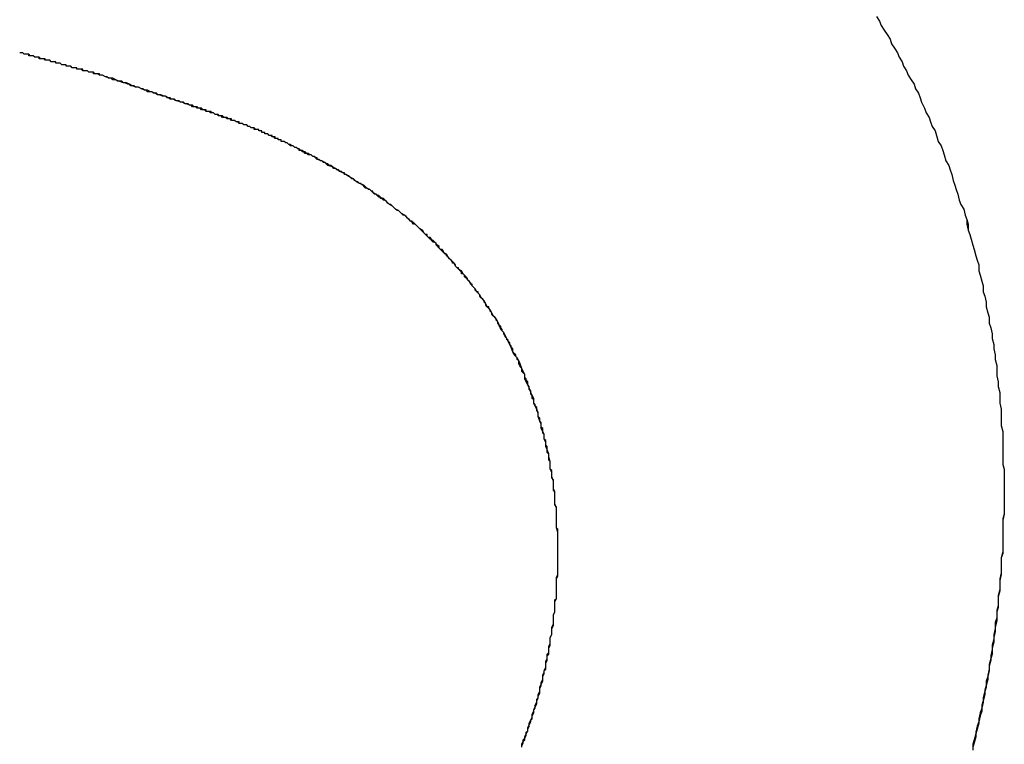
# Model space of a CAD drawing. Extents: x 1917 to 3682, y 1570 to 2675.
# Tile 80 of 166: x 1992.081 to 1992.736, y 2387.132 to 2387.614. Entities that reach past the tile are written whole.
import ezdxf

# ---------------------------------------------------------------- set-up
doc = ezdxf.new("R2010")
doc.units = 0
doc.header["$MEASUREMENT"] = 0
doc.layers.add('KF_SEQUENZA_10_NW_FRONT', color=7, linetype='CONTINUOUS')
doc.layers.add('KF_SEQUENZA_5_NW_REAR', color=7, linetype='CONTINUOUS')

# ---------------------------------------------------------------- blocks, each defined once
blk = doc.blocks.new('KF_SEQUENZA_5_NW_FRONT')
at = {"layer": 'KF_SEQUENZA_10_NW_FRONT'}
for points in [[(-110.624, -264.82, 0), (-110.622, -264.823, 0), (-110.621, -264.826, 0), (-110.619, -264.829, 0), (-110.617, -264.832, 0), (-110.615, -264.835, 0), (-110.614, -264.838, 0), (-110.612, -264.841, 0), (-110.61, -264.844, 0), (-110.609, -264.847, 0), (-110.607, -264.85, 0), (-110.606, -264.853, 0), (-110.604, -264.856, 0), (-110.603, -264.859, 0), (-110.601, -264.862, 0), (-110.599, -264.865, 0), (-110.598, -264.868, 0), (-110.596, -264.871, 0), (-110.595, -264.874, 0), (-110.594, -264.877, 0), (-110.592, -264.881, 0), (-110.591, -264.884, 0), (-110.589, -264.887, 0), (-110.588, -264.89, 0), (-110.587, -264.893, 0), (-110.585, -264.896, 0), (-110.584, -264.899, 0), (-110.583, -264.903, 0), (-110.581, -264.906, 0), (-110.58, -264.909, 0), (-110.579, -264.912, 0), (-110.578, -264.916, 0), (-110.576, -264.919, 0), (-110.575, -264.922, 0), (-110.574, -264.925, 0), (-110.573, -264.929, 0), (-110.572, -264.932, 0), (-110.571, -264.935, 0), (-110.57, -264.938, 0), (-110.569, -264.942, 0), (-110.568, -264.945, 0), (-110.566, -264.948, 0), (-110.565, -264.952, 0), (-110.564, -264.955, 0), (-110.564, -264.958, 0), (-110.563, -264.962, 0), (-110.562, -264.965, 0), (-110.561, -264.968, 0), (-110.56, -264.972, 0), (-110.559, -264.975, 0), (-110.558, -264.979, 0), (-110.557, -264.982, 0), (-110.556, -264.985, 0), (-110.556, -264.989, 0), (-110.555, -264.992, 0), (-110.554, -264.996, 0), (-110.553, -264.999, 0), (-110.553, -265.003, 0), (-110.552, -265.006, 0), (-110.551, -265.01, 0), (-110.551, -265.013, 0), (-110.55, -265.017, 0), (-110.549, -265.02, 0), (-110.549, -265.024, 0), (-110.548, -265.027, 0), (-110.547, -265.031, 0), (-110.547, -265.034, 0), (-110.546, -265.038, 0), (-110.546, -265.041, 0), (-110.545, -265.045, 0), (-110.545, -265.048, 0), (-110.544, -265.052, 0), (-110.544, -265.056, 0), (-110.544, -265.059, 0), (-110.543, -265.063, 0), (-110.543, -265.066, 0), (-110.542, -265.07, 0), (-110.542, -265.074, 0), (-110.542, -265.077, 0), (-110.541, -265.081, 0), (-110.541, -265.085, 0), (-110.541, -265.088, 0), (-110.541, -265.092, 0), (-110.54, -265.096, 0), (-110.54, -265.099, 0), (-110.54, -265.103, 0), (-110.54, -265.107, 0), (-110.54, -265.11, 0), (-110.54, -265.114, 0), (-110.54, -265.118, 0), (-110.539, -265.121, 0), (-110.539, -265.125, 0), (-110.539, -265.129, 0), (-110.539, -265.133, 0), (-110.539, -265.136, 0)], [(-110.624, -264.82, 0), (-110.622, -264.823, 0), (-110.621, -264.826, 0), (-110.619, -264.829, 0), (-110.617, -264.832, 0), (-110.615, -264.835, 0), (-110.614, -264.838, 0), (-110.612, -264.841, 0), (-110.61, -264.844, 0), (-110.609, -264.847, 0), (-110.607, -264.85, 0), (-110.606, -264.853, 0), (-110.604, -264.856, 0), (-110.603, -264.859, 0), (-110.601, -264.862, 0), (-110.599, -264.865, 0), (-110.598, -264.868, 0), (-110.596, -264.871, 0), (-110.595, -264.874, 0), (-110.594, -264.877, 0), (-110.592, -264.881, 0), (-110.591, -264.884, 0), (-110.589, -264.887, 0), (-110.588, -264.89, 0), (-110.587, -264.893, 0), (-110.585, -264.896, 0), (-110.584, -264.899, 0), (-110.583, -264.903, 0), (-110.581, -264.906, 0), (-110.58, -264.909, 0), (-110.579, -264.912, 0), (-110.578, -264.916, 0), (-110.576, -264.919, 0), (-110.575, -264.922, 0), (-110.574, -264.925, 0), (-110.573, -264.929, 0), (-110.572, -264.932, 0), (-110.571, -264.935, 0), (-110.57, -264.938, 0), (-110.569, -264.942, 0), (-110.568, -264.945, 0), (-110.566, -264.948, 0), (-110.565, -264.952, 0), (-110.564, -264.955, 0), (-110.563, -264.958, 0), (-110.563, -264.962, 0), (-110.562, -264.965, 0), (-110.561, -264.968, 0), (-110.56, -264.972, 0), (-110.559, -264.975, 0), (-110.558, -264.979, 0), (-110.557, -264.982, 0), (-110.556, -264.985, 0), (-110.556, -264.989, 0), (-110.555, -264.992, 0), (-110.554, -264.996, 0), (-110.553, -264.999, 0), (-110.553, -265.003, 0), (-110.552, -265.006, 0), (-110.551, -265.01, 0), (-110.551, -265.013, 0), (-110.55, -265.017, 0), (-110.549, -265.02, 0), (-110.549, -265.024, 0), (-110.548, -265.027, 0), (-110.547, -265.031, 0), (-110.547, -265.034, 0), (-110.546, -265.038, 0), (-110.546, -265.041, 0), (-110.545, -265.045, 0), (-110.545, -265.048, 0), (-110.544, -265.052, 0), (-110.544, -265.056, 0), (-110.544, -265.059, 0), (-110.543, -265.063, 0), (-110.543, -265.066, 0), (-110.542, -265.07, 0), (-110.542, -265.074, 0), (-110.542, -265.077, 0), (-110.541, -265.081, 0), (-110.541, -265.085, 0), (-110.541, -265.088, 0), (-110.541, -265.092, 0), (-110.54, -265.096, 0), (-110.54, -265.099, 0), (-110.54, -265.103, 0), (-110.54, -265.107, 0), (-110.54, -265.11, 0), (-110.54, -265.114, 0), (-110.54, -265.118, 0), (-110.539, -265.121, 0), (-110.539, -265.125, 0), (-110.539, -265.129, 0), (-110.539, -265.133, 0), (-110.539, -265.136, 0)], [(-111.139, -264.859, 0), (-111.139, -264.859, 0), (-111.14, -264.859, 0), (-111.141, -264.859, 0), (-111.141, -264.859, 0), (-111.142, -264.858, 0), (-111.142, -264.858, 0), (-111.143, -264.858, 0), (-111.143, -264.858, 0), (-111.144, -264.858, 0), (-111.144, -264.858, 0), (-111.145, -264.857, 0), (-111.145, -264.857, 0), (-111.146, -264.857, 0), (-111.146, -264.857, 0), (-111.147, -264.857, 0), (-111.148, -264.857, 0), (-111.148, -264.857, 0), (-111.149, -264.856, 0), (-111.149, -264.856, 0), (-111.15, -264.856, 0), (-111.15, -264.856, 0), (-111.151, -264.856, 0), (-111.151, -264.856, 0), (-111.152, -264.856, 0), (-111.153, -264.855, 0), (-111.153, -264.855, 0), (-111.154, -264.855, 0), (-111.154, -264.855, 0), (-111.155, -264.855, 0), (-111.155, -264.855, 0), (-111.156, -264.855, 0), (-111.156, -264.854, 0), (-111.157, -264.854, 0), (-111.158, -264.854, 0), (-111.158, -264.854, 0), (-111.159, -264.854, 0), (-111.159, -264.854, 0), (-111.16, -264.853, 0), (-111.16, -264.853, 0), (-111.161, -264.853, 0), (-111.162, -264.853, 0), (-111.162, -264.853, 0), (-111.163, -264.853, 0), (-111.163, -264.852, 0), (-111.164, -264.852, 0), (-111.164, -264.852, 0), (-111.165, -264.852, 0), (-111.166, -264.852, 0), (-111.166, -264.852, 0), (-111.167, -264.851, 0), (-111.167, -264.851, 0), (-111.168, -264.851, 0), (-111.169, -264.851, 0), (-111.169, -264.851, 0), (-111.17, -264.851, 0), (-111.17, -264.85, 0), (-111.171, -264.85, 0), (-111.172, -264.85, 0), (-111.172, -264.85, 0), (-111.173, -264.85, 0), (-111.173, -264.85, 0), (-111.174, -264.849, 0), (-111.175, -264.849, 0), (-111.175, -264.849, 0), (-111.176, -264.849, 0), (-111.176, -264.849, 0), (-111.177, -264.849, 0), (-111.178, -264.848, 0), (-111.178, -264.848, 0), (-111.179, -264.848, 0), (-111.179, -264.848, 0), (-111.18, -264.848, 0), (-111.181, -264.848, 0), (-111.181, -264.847, 0), (-111.182, -264.847, 0), (-111.182, -264.847, 0), (-111.183, -264.847, 0), (-111.184, -264.847, 0), (-111.184, -264.847, 0), (-111.185, -264.846, 0), (-111.185, -264.846, 0), (-111.186, -264.846, 0), (-111.187, -264.846, 0), (-111.187, -264.846, 0), (-111.188, -264.845, 0), (-111.189, -264.845, 0), (-111.189, -264.845, 0), (-111.19, -264.845, 0), (-111.19, -264.845, 0), (-111.191, -264.845, 0), (-111.192, -264.844, 0), (-111.192, -264.844, 0), (-111.193, -264.844, 0), (-111.194, -264.844, 0), (-111.194, -264.844, 0)], [(-111.139, -264.859, 0), (-111.139, -264.859, 0), (-111.14, -264.859, 0), (-111.141, -264.859, 0), (-111.141, -264.858, 0), (-111.142, -264.858, 0), (-111.142, -264.858, 0), (-111.143, -264.858, 0), (-111.143, -264.858, 0), (-111.144, -264.858, 0), (-111.145, -264.858, 0), (-111.145, -264.857, 0), (-111.146, -264.857, 0), (-111.146, -264.857, 0), (-111.147, -264.857, 0), (-111.147, -264.857, 0), (-111.148, -264.857, 0), (-111.148, -264.857, 0), (-111.149, -264.856, 0), (-111.15, -264.856, 0), (-111.15, -264.856, 0), (-111.151, -264.856, 0), (-111.151, -264.856, 0), (-111.152, -264.856, 0), (-111.152, -264.855, 0), (-111.153, -264.855, 0), (-111.154, -264.855, 0), (-111.154, -264.855, 0), (-111.155, -264.855, 0), (-111.155, -264.855, 0), (-111.156, -264.855, 0), (-111.156, -264.854, 0), (-111.157, -264.854, 0), (-111.158, -264.854, 0), (-111.158, -264.854, 0), (-111.159, -264.854, 0), (-111.159, -264.854, 0), (-111.16, -264.853, 0), (-111.16, -264.853, 0), (-111.161, -264.853, 0), (-111.162, -264.853, 0), (-111.162, -264.853, 0), (-111.163, -264.853, 0), (-111.163, -264.852, 0), (-111.164, -264.852, 0), (-111.165, -264.852, 0), (-111.165, -264.852, 0), (-111.166, -264.852, 0), (-111.166, -264.852, 0), (-111.167, -264.851, 0), (-111.167, -264.851, 0), (-111.168, -264.851, 0), (-111.169, -264.851, 0), (-111.169, -264.851, 0), (-111.17, -264.851, 0), (-111.17, -264.85, 0), (-111.171, -264.85, 0), (-111.172, -264.85, 0), (-111.172, -264.85, 0), (-111.173, -264.85, 0), (-111.173, -264.85, 0), (-111.174, -264.849, 0), (-111.174, -264.849, 0), (-111.175, -264.849, 0), (-111.176, -264.849, 0), (-111.176, -264.849, 0), (-111.177, -264.849, 0), (-111.177, -264.848, 0), (-111.178, -264.848, 0), (-111.179, -264.848, 0), (-111.179, -264.848, 0), (-111.18, -264.848, 0), (-111.18, -264.848, 0), (-111.181, -264.847, 0), (-111.182, -264.847, 0), (-111.182, -264.847, 0), (-111.183, -264.847, 0), (-111.183, -264.847, 0), (-111.184, -264.847, 0), (-111.185, -264.846, 0), (-111.185, -264.846, 0), (-111.186, -264.846, 0), (-111.186, -264.846, 0), (-111.187, -264.846, 0), (-111.188, -264.846, 0), (-111.188, -264.845, 0), (-111.189, -264.845, 0), (-111.189, -264.845, 0), (-111.19, -264.845, 0), (-111.191, -264.845, 0), (-111.191, -264.845, 0), (-111.192, -264.844, 0), (-111.192, -264.844, 0), (-111.193, -264.844, 0), (-111.194, -264.844, 0), (-111.194, -264.844, 0)], [(-110.998, -264.913, 0), (-110.999, -264.913, 0), (-111, -264.912, 0), (-111.001, -264.912, 0), (-111.002, -264.912, 0), (-111.003, -264.911, 0), (-111.003, -264.911, 0), (-111.004, -264.91, 0), (-111.005, -264.91, 0), (-111.006, -264.909, 0), (-111.007, -264.909, 0), (-111.008, -264.909, 0), (-111.008, -264.908, 0), (-111.009, -264.908, 0), (-111.01, -264.907, 0), (-111.011, -264.907, 0), (-111.011, -264.907, 0), (-111.012, -264.906, 0), (-111.013, -264.906, 0), (-111.014, -264.905, 0), (-111.014, -264.905, 0), (-111.015, -264.905, 0), (-111.016, -264.904, 0), (-111.017, -264.904, 0), (-111.017, -264.904, 0), (-111.018, -264.903, 0), (-111.019, -264.903, 0), (-111.02, -264.903, 0), (-111.02, -264.902, 0), (-111.021, -264.902, 0), (-111.022, -264.902, 0), (-111.022, -264.901, 0), (-111.023, -264.901, 0), (-111.024, -264.901, 0), (-111.025, -264.9, 0), (-111.025, -264.9, 0), (-111.026, -264.9, 0), (-111.027, -264.899, 0), (-111.027, -264.899, 0), (-111.028, -264.899, 0), (-111.029, -264.898, 0), (-111.029, -264.898, 0), (-111.03, -264.898, 0), (-111.031, -264.898, 0), (-111.031, -264.897, 0), (-111.032, -264.897, 0), (-111.033, -264.897, 0), (-111.033, -264.896, 0), (-111.034, -264.896, 0), (-111.035, -264.896, 0), (-111.035, -264.895, 0), (-111.036, -264.895, 0), (-111.037, -264.895, 0), (-111.037, -264.895, 0), (-111.038, -264.894, 0), (-111.039, -264.894, 0), (-111.039, -264.894, 0), (-111.04, -264.894, 0), (-111.041, -264.893, 0), (-111.041, -264.893, 0), (-111.042, -264.893, 0), (-111.043, -264.892, 0), (-111.043, -264.892, 0), (-111.044, -264.892, 0), (-111.045, -264.892, 0), (-111.046, -264.891, 0), (-111.046, -264.891, 0), (-111.047, -264.891, 0), (-111.048, -264.891, 0), (-111.048, -264.89, 0), (-111.049, -264.89, 0), (-111.05, -264.89, 0), (-111.05, -264.89, 0), (-111.051, -264.889, 0), (-111.052, -264.889, 0), (-111.053, -264.889, 0), (-111.053, -264.888, 0), (-111.054, -264.888, 0), (-111.055, -264.888, 0), (-111.055, -264.888, 0), (-111.056, -264.887, 0), (-111.057, -264.887, 0), (-111.058, -264.887, 0), (-111.058, -264.887, 0), (-111.059, -264.886, 0), (-111.06, -264.886, 0), (-111.061, -264.886, 0), (-111.062, -264.886, 0), (-111.062, -264.885, 0), (-111.063, -264.885, 0), (-111.064, -264.885, 0), (-111.065, -264.884, 0), (-111.065, -264.884, 0), (-111.066, -264.884, 0), (-111.067, -264.884, 0), (-111.068, -264.883, 0), (-111.069, -264.883, 0), (-111.07, -264.883, 0), (-111.07, -264.882, 0), (-111.071, -264.882, 0), (-111.072, -264.882, 0), (-111.073, -264.882, 0), (-111.074, -264.881, 0), (-111.075, -264.881, 0), (-111.076, -264.881, 0), (-111.077, -264.88, 0), (-111.077, -264.88, 0), (-111.078, -264.88, 0), (-111.079, -264.879, 0), (-111.08, -264.879, 0), (-111.081, -264.879, 0), (-111.082, -264.878, 0), (-111.083, -264.878, 0), (-111.084, -264.878, 0), (-111.085, -264.877, 0), (-111.086, -264.877, 0), (-111.087, -264.877, 0), (-111.088, -264.876, 0), (-111.089, -264.876, 0), (-111.09, -264.876, 0), (-111.091, -264.875, 0), (-111.092, -264.875, 0), (-111.093, -264.875, 0), (-111.094, -264.874, 0), (-111.095, -264.874, 0), (-111.096, -264.874, 0), (-111.097, -264.873, 0), (-111.098, -264.873, 0), (-111.099, -264.873, 0), (-111.101, -264.872, 0), (-111.102, -264.872, 0), (-111.103, -264.871, 0), (-111.104, -264.871, 0), (-111.105, -264.871, 0), (-111.106, -264.87, 0), (-111.107, -264.87, 0), (-111.109, -264.87, 0), (-111.11, -264.869, 0), (-111.111, -264.869, 0), (-111.112, -264.868, 0), (-111.113, -264.868, 0), (-111.115, -264.867, 0), (-111.116, -264.867, 0), (-111.117, -264.867, 0), (-111.118, -264.866, 0), (-111.12, -264.866, 0), (-111.121, -264.865, 0), (-111.122, -264.865, 0), (-111.124, -264.864, 0), (-111.125, -264.864, 0), (-111.126, -264.863, 0), (-111.128, -264.863, 0), (-111.129, -264.863, 0), (-111.13, -264.862, 0), (-111.132, -264.862, 0), (-111.133, -264.861, 0), (-111.135, -264.861, 0), (-111.136, -264.86, 0), (-111.137, -264.86, 0), (-111.139, -264.859, 0)], [(-110.998, -264.913, 0), (-110.999, -264.913, 0), (-111, -264.912, 0), (-111.001, -264.912, 0), (-111.002, -264.911, 0), (-111.003, -264.911, 0), (-111.004, -264.911, 0), (-111.005, -264.91, 0), (-111.006, -264.91, 0), (-111.006, -264.909, 0), (-111.007, -264.909, 0), (-111.008, -264.908, 0), (-111.009, -264.908, 0), (-111.01, -264.907, 0), (-111.011, -264.907, 0), (-111.011, -264.907, 0), (-111.012, -264.906, 0), (-111.013, -264.906, 0), (-111.014, -264.906, 0), (-111.014, -264.905, 0), (-111.015, -264.905, 0), (-111.016, -264.904, 0), (-111.017, -264.904, 0), (-111.017, -264.904, 0), (-111.018, -264.903, 0), (-111.019, -264.903, 0), (-111.02, -264.903, 0), (-111.02, -264.902, 0), (-111.021, -264.902, 0), (-111.022, -264.902, 0), (-111.022, -264.901, 0), (-111.023, -264.901, 0), (-111.024, -264.901, 0), (-111.024, -264.9, 0), (-111.025, -264.9, 0), (-111.026, -264.9, 0), (-111.026, -264.899, 0), (-111.027, -264.899, 0), (-111.028, -264.899, 0), (-111.029, -264.898, 0), (-111.029, -264.898, 0), (-111.03, -264.898, 0), (-111.031, -264.898, 0), (-111.031, -264.897, 0), (-111.032, -264.897, 0), (-111.033, -264.897, 0), (-111.033, -264.896, 0), (-111.034, -264.896, 0), (-111.035, -264.896, 0), (-111.035, -264.895, 0), (-111.036, -264.895, 0), (-111.037, -264.895, 0), (-111.038, -264.895, 0), (-111.038, -264.894, 0), (-111.039, -264.894, 0), (-111.04, -264.894, 0), (-111.041, -264.893, 0), (-111.041, -264.893, 0), (-111.042, -264.893, 0), (-111.043, -264.892, 0), (-111.044, -264.892, 0), (-111.044, -264.892, 0), (-111.045, -264.892, 0), (-111.046, -264.891, 0), (-111.047, -264.891, 0), (-111.048, -264.891, 0), (-111.049, -264.89, 0), (-111.049, -264.89, 0), (-111.05, -264.89, 0), (-111.051, -264.889, 0), (-111.052, -264.889, 0), (-111.053, -264.889, 0), (-111.054, -264.888, 0), (-111.055, -264.888, 0), (-111.056, -264.888, 0), (-111.057, -264.887, 0), (-111.058, -264.887, 0), (-111.059, -264.887, 0), (-111.06, -264.886, 0), (-111.061, -264.886, 0), (-111.062, -264.885, 0), (-111.063, -264.885, 0), (-111.064, -264.885, 0), (-111.065, -264.884, 0), (-111.066, -264.884, 0), (-111.067, -264.883, 0), (-111.069, -264.883, 0), (-111.07, -264.883, 0), (-111.071, -264.882, 0), (-111.072, -264.882, 0), (-111.073, -264.881, 0), (-111.075, -264.881, 0), (-111.076, -264.88, 0), (-111.077, -264.88, 0), (-111.079, -264.88, 0), (-111.08, -264.879, 0), (-111.081, -264.879, 0), (-111.083, -264.878, 0), (-111.084, -264.878, 0), (-111.086, -264.877, 0), (-111.087, -264.877, 0), (-111.089, -264.876, 0), (-111.09, -264.876, 0), (-111.092, -264.875, 0), (-111.094, -264.875, 0), (-111.095, -264.874, 0), (-111.097, -264.873, 0), (-111.098, -264.873, 0), (-111.1, -264.872, 0), (-111.102, -264.872, 0), (-111.104, -264.871, 0), (-111.106, -264.87, 0), (-111.107, -264.87, 0), (-111.109, -264.869, 0), (-111.111, -264.869, 0), (-111.113, -264.868, 0), (-111.115, -264.867, 0), (-111.117, -264.867, 0), (-111.119, -264.866, 0), (-111.121, -264.865, 0), (-111.123, -264.864, 0), (-111.125, -264.864, 0), (-111.128, -264.863, 0), (-111.13, -264.862, 0), (-111.132, -264.861, 0), (-111.134, -264.861, 0), (-111.137, -264.86, 0), (-111.139, -264.859, 0)], [(-110.836, -265.176, 0), (-110.836, -265.174, 0), (-110.836, -265.171, 0), (-110.836, -265.168, 0), (-110.836, -265.165, 0), (-110.836, -265.163, 0), (-110.837, -265.16, 0), (-110.837, -265.157, 0), (-110.837, -265.155, 0), (-110.837, -265.152, 0), (-110.837, -265.149, 0), (-110.837, -265.147, 0), (-110.838, -265.144, 0), (-110.838, -265.141, 0), (-110.838, -265.139, 0), (-110.838, -265.136, 0), (-110.839, -265.134, 0), (-110.839, -265.131, 0), (-110.839, -265.129, 0), (-110.84, -265.126, 0), (-110.84, -265.123, 0), (-110.841, -265.121, 0), (-110.841, -265.118, 0), (-110.841, -265.116, 0), (-110.842, -265.113, 0), (-110.842, -265.111, 0), (-110.843, -265.108, 0), (-110.844, -265.106, 0), (-110.844, -265.103, 0), (-110.845, -265.101, 0), (-110.845, -265.098, 0), (-110.846, -265.096, 0), (-110.847, -265.094, 0), (-110.847, -265.091, 0), (-110.848, -265.089, 0), (-110.849, -265.086, 0), (-110.849, -265.084, 0), (-110.85, -265.081, 0), (-110.851, -265.079, 0), (-110.852, -265.077, 0), (-110.852, -265.074, 0), (-110.853, -265.072, 0), (-110.854, -265.07, 0), (-110.855, -265.067, 0), (-110.856, -265.065, 0), (-110.857, -265.063, 0), (-110.858, -265.061, 0), (-110.858, -265.058, 0), (-110.859, -265.056, 0), (-110.86, -265.054, 0), (-110.861, -265.051, 0), (-110.862, -265.049, 0), (-110.863, -265.047, 0), (-110.865, -265.045, 0), (-110.866, -265.043, 0), (-110.867, -265.04, 0), (-110.868, -265.038, 0), (-110.869, -265.036, 0), (-110.87, -265.034, 0), (-110.871, -265.032, 0), (-110.872, -265.03, 0), (-110.874, -265.028, 0), (-110.875, -265.025, 0), (-110.876, -265.023, 0), (-110.877, -265.021, 0), (-110.879, -265.019, 0), (-110.88, -265.017, 0), (-110.881, -265.015, 0), (-110.883, -265.013, 0), (-110.884, -265.011, 0), (-110.885, -265.009, 0), (-110.887, -265.007, 0), (-110.888, -265.005, 0), (-110.89, -265.003, 0), (-110.891, -265.001, 0), (-110.893, -264.999, 0), (-110.894, -264.997, 0), (-110.896, -264.995, 0), (-110.897, -264.993, 0), (-110.899, -264.991, 0), (-110.9, -264.989, 0), (-110.902, -264.988, 0), (-110.904, -264.986, 0), (-110.905, -264.984, 0), (-110.907, -264.982, 0), (-110.909, -264.98, 0), (-110.91, -264.978, 0), (-110.912, -264.977, 0), (-110.914, -264.975, 0), (-110.916, -264.973, 0), (-110.917, -264.971, 0), (-110.919, -264.969, 0), (-110.921, -264.968, 0), (-110.923, -264.966, 0), (-110.925, -264.964, 0), (-110.926, -264.962, 0), (-110.928, -264.961, 0), (-110.93, -264.959, 0), (-110.932, -264.957, 0), (-110.934, -264.956, 0), (-110.936, -264.954, 0), (-110.938, -264.952, 0), (-110.94, -264.951, 0), (-110.942, -264.949, 0), (-110.944, -264.948, 0), (-110.946, -264.946, 0), (-110.948, -264.945, 0), (-110.95, -264.943, 0), (-110.952, -264.941, 0), (-110.955, -264.94, 0), (-110.957, -264.938, 0), (-110.959, -264.937, 0), (-110.961, -264.935, 0), (-110.963, -264.934, 0), (-110.965, -264.932, 0), (-110.968, -264.931, 0), (-110.97, -264.93, 0), (-110.972, -264.928, 0), (-110.974, -264.927, 0), (-110.977, -264.925, 0), (-110.979, -264.924, 0), (-110.981, -264.923, 0), (-110.984, -264.921, 0), (-110.986, -264.92, 0), (-110.989, -264.919, 0), (-110.991, -264.917, 0), (-110.993, -264.916, 0), (-110.996, -264.915, 0), (-110.998, -264.913, 0)], [(-110.836, -265.176, 0), (-110.836, -265.175, 0), (-110.836, -265.174, 0), (-110.836, -265.173, 0), (-110.836, -265.172, 0), (-110.836, -265.171, 0), (-110.836, -265.17, 0), (-110.836, -265.169, 0), (-110.836, -265.168, 0), (-110.836, -265.167, 0), (-110.836, -265.166, 0), (-110.836, -265.165, 0), (-110.836, -265.164, 0), (-110.836, -265.163, 0), (-110.836, -265.162, 0), (-110.836, -265.161, 0), (-110.837, -265.16, 0), (-110.837, -265.159, 0), (-110.837, -265.158, 0), (-110.837, -265.157, 0), (-110.837, -265.156, 0), (-110.837, -265.155, 0), (-110.837, -265.154, 0), (-110.837, -265.153, 0), (-110.837, -265.152, 0), (-110.837, -265.151, 0), (-110.837, -265.15, 0), (-110.837, -265.149, 0), (-110.837, -265.148, 0), (-110.837, -265.147, 0), (-110.837, -265.146, 0), (-110.838, -265.145, 0), (-110.838, -265.144, 0), (-110.838, -265.142, 0), (-110.838, -265.141, 0), (-110.838, -265.14, 0), (-110.838, -265.139, 0), (-110.838, -265.138, 0), (-110.838, -265.137, 0), (-110.838, -265.136, 0), (-110.839, -265.135, 0), (-110.839, -265.134, 0), (-110.839, -265.133, 0), (-110.839, -265.132, 0), (-110.839, -265.131, 0), (-110.839, -265.13, 0), (-110.839, -265.129, 0), (-110.839, -265.128, 0), (-110.84, -265.127, 0), (-110.84, -265.126, 0), (-110.84, -265.125, 0), (-110.84, -265.124, 0), (-110.84, -265.123, 0), (-110.84, -265.122, 0), (-110.841, -265.121, 0), (-110.841, -265.12, 0), (-110.841, -265.119, 0), (-110.841, -265.118, 0), (-110.841, -265.117, 0), (-110.841, -265.116, 0), (-110.842, -265.115, 0), (-110.842, -265.114, 0), (-110.842, -265.113, 0), (-110.842, -265.112, 0), (-110.842, -265.111, 0), (-110.843, -265.11, 0), (-110.843, -265.109, 0), (-110.843, -265.108, 0), (-110.843, -265.107, 0), (-110.843, -265.106, 0), (-110.844, -265.105, 0), (-110.844, -265.104, 0), (-110.844, -265.103, 0), (-110.844, -265.102, 0), (-110.845, -265.101, 0), (-110.845, -265.1, 0), (-110.845, -265.099, 0), (-110.845, -265.098, 0), (-110.846, -265.097, 0), (-110.846, -265.096, 0), (-110.846, -265.095, 0), (-110.846, -265.094, 0), (-110.847, -265.093, 0), (-110.847, -265.092, 0), (-110.847, -265.091, 0), (-110.847, -265.09, 0), (-110.848, -265.089, 0), (-110.848, -265.088, 0), (-110.848, -265.087, 0), (-110.849, -265.086, 0), (-110.849, -265.085, 0), (-110.849, -265.084, 0), (-110.849, -265.083, 0), (-110.85, -265.082, 0), (-110.85, -265.081, 0), (-110.85, -265.08, 0), (-110.851, -265.079, 0), (-110.851, -265.078, 0), (-110.851, -265.078, 0), (-110.852, -265.077, 0), (-110.852, -265.076, 0), (-110.852, -265.075, 0), (-110.853, -265.074, 0), (-110.853, -265.073, 0), (-110.853, -265.072, 0), (-110.854, -265.071, 0), (-110.854, -265.07, 0), (-110.854, -265.069, 0), (-110.855, -265.068, 0), (-110.855, -265.067, 0), (-110.855, -265.066, 0), (-110.856, -265.065, 0), (-110.856, -265.064, 0), (-110.856, -265.063, 0), (-110.857, -265.062, 0), (-110.857, -265.061, 0), (-110.858, -265.06, 0), (-110.858, -265.059, 0), (-110.858, -265.058, 0), (-110.859, -265.057, 0), (-110.859, -265.057, 0), (-110.86, -265.056, 0), (-110.86, -265.055, 0), (-110.86, -265.054, 0), (-110.861, -265.053, 0), (-110.861, -265.052, 0), (-110.862, -265.051, 0), (-110.862, -265.05, 0), (-110.862, -265.049, 0), (-110.863, -265.048, 0), (-110.863, -265.047, 0), (-110.864, -265.046, 0), (-110.864, -265.045, 0), (-110.865, -265.044, 0), (-110.865, -265.044, 0), (-110.866, -265.043, 0), (-110.866, -265.042, 0), (-110.866, -265.041, 0), (-110.867, -265.04, 0), (-110.867, -265.039, 0), (-110.868, -265.038, 0), (-110.868, -265.037, 0), (-110.869, -265.036, 0), (-110.869, -265.035, 0), (-110.87, -265.035, 0), (-110.87, -265.034, 0), (-110.871, -265.033, 0), (-110.871, -265.032, 0), (-110.872, -265.031, 0), (-110.872, -265.03, 0), (-110.873, -265.029, 0), (-110.873, -265.028, 0), (-110.874, -265.027, 0), (-110.874, -265.026, 0), (-110.875, -265.026, 0), (-110.875, -265.025, 0), (-110.876, -265.024, 0), (-110.876, -265.023, 0), (-110.877, -265.022, 0), (-110.877, -265.021, 0), (-110.878, -265.02, 0), (-110.879, -265.019, 0), (-110.879, -265.019, 0), (-110.88, -265.018, 0), (-110.88, -265.017, 0), (-110.881, -265.016, 0), (-110.881, -265.015, 0), (-110.882, -265.014, 0), (-110.882, -265.013, 0), (-110.883, -265.013, 0), (-110.884, -265.012, 0), (-110.884, -265.011, 0), (-110.885, -265.01, 0), (-110.885, -265.009, 0), (-110.886, -265.008, 0), (-110.886, -265.008, 0), (-110.887, -265.007, 0), (-110.888, -265.006, 0), (-110.888, -265.005, 0), (-110.889, -265.004, 0), (-110.889, -265.003, 0), (-110.89, -265.003, 0), (-110.891, -265.002, 0), (-110.891, -265.001, 0), (-110.892, -265, 0), (-110.893, -264.999, 0), (-110.893, -264.998, 0), (-110.894, -264.998, 0), (-110.894, -264.997, 0), (-110.895, -264.996, 0), (-110.896, -264.995, 0), (-110.896, -264.994, 0), (-110.897, -264.994, 0), (-110.898, -264.993, 0), (-110.898, -264.992, 0), (-110.899, -264.991, 0), (-110.9, -264.991, 0), (-110.9, -264.99, 0), (-110.901, -264.989, 0), (-110.902, -264.988, 0), (-110.902, -264.987, 0), (-110.903, -264.987, 0), (-110.904, -264.986, 0), (-110.904, -264.985, 0), (-110.905, -264.984, 0), (-110.906, -264.984, 0), (-110.906, -264.983, 0), (-110.907, -264.982, 0), (-110.908, -264.981, 0), (-110.908, -264.981, 0), (-110.909, -264.98, 0), (-110.91, -264.979, 0), (-110.91, -264.978, 0), (-110.911, -264.978, 0), (-110.912, -264.977, 0), (-110.912, -264.976, 0), (-110.913, -264.975, 0), (-110.914, -264.975, 0), (-110.915, -264.974, 0), (-110.915, -264.973, 0), (-110.916, -264.972, 0), (-110.917, -264.972, 0), (-110.917, -264.971, 0), (-110.918, -264.97, 0), (-110.919, -264.97, 0), (-110.92, -264.969, 0), (-110.92, -264.968, 0), (-110.921, -264.967, 0), (-110.922, -264.967, 0), (-110.923, -264.966, 0), (-110.923, -264.965, 0), (-110.924, -264.965, 0), (-110.925, -264.964, 0), (-110.926, -264.963, 0), (-110.926, -264.963, 0), (-110.927, -264.962, 0), (-110.928, -264.961, 0), (-110.929, -264.96, 0), (-110.929, -264.96, 0), (-110.93, -264.959, 0), (-110.931, -264.958, 0), (-110.932, -264.958, 0), (-110.933, -264.957, 0), (-110.933, -264.956, 0), (-110.934, -264.956, 0), (-110.935, -264.955, 0), (-110.936, -264.954, 0), (-110.936, -264.954, 0), (-110.937, -264.953, 0), (-110.938, -264.952, 0), (-110.939, -264.952, 0), (-110.94, -264.951, 0), (-110.94, -264.951, 0), (-110.941, -264.95, 0), (-110.942, -264.949, 0), (-110.943, -264.949, 0), (-110.944, -264.948, 0), (-110.945, -264.947, 0), (-110.945, -264.947, 0), (-110.946, -264.946, 0), (-110.947, -264.945, 0), (-110.948, -264.945, 0), (-110.949, -264.944, 0), (-110.949, -264.944, 0), (-110.95, -264.943, 0), (-110.951, -264.942, 0), (-110.952, -264.942, 0), (-110.953, -264.941, 0), (-110.954, -264.941, 0), (-110.954, -264.94, 0), (-110.955, -264.939, 0), (-110.956, -264.939, 0), (-110.957, -264.938, 0), (-110.958, -264.938, 0), (-110.959, -264.937, 0), (-110.959, -264.936, 0), (-110.96, -264.936, 0), (-110.961, -264.935, 0), (-110.962, -264.935, 0), (-110.963, -264.934, 0), (-110.964, -264.934, 0), (-110.965, -264.933, 0), (-110.965, -264.932, 0), (-110.966, -264.932, 0), (-110.967, -264.931, 0), (-110.968, -264.931, 0), (-110.969, -264.93, 0), (-110.97, -264.93, 0), (-110.971, -264.929, 0), (-110.971, -264.929, 0), (-110.972, -264.928, 0), (-110.973, -264.928, 0), (-110.974, -264.927, 0), (-110.975, -264.926, 0), (-110.976, -264.926, 0), (-110.977, -264.925, 0), (-110.978, -264.925, 0), (-110.978, -264.924, 0), (-110.979, -264.924, 0), (-110.98, -264.923, 0), (-110.981, -264.923, 0), (-110.982, -264.922, 0), (-110.983, -264.922, 0), (-110.984, -264.921, 0), (-110.985, -264.921, 0), (-110.986, -264.92, 0), (-110.986, -264.92, 0), (-110.987, -264.919, 0), (-110.988, -264.919, 0), (-110.989, -264.918, 0), (-110.99, -264.918, 0), (-110.991, -264.917, 0), (-110.992, -264.917, 0), (-110.993, -264.916, 0), (-110.994, -264.916, 0), (-110.995, -264.915, 0), (-110.996, -264.915, 0), (-110.996, -264.914, 0), (-110.997, -264.914, 0), (-110.998, -264.913, 0)], [(-110.539, -265.136, 0), (-110.539, -265.14, 0), (-110.539, -265.144, 0), (-110.539, -265.147, 0), (-110.539, -265.151, 0), (-110.54, -265.155, 0), (-110.54, -265.158, 0), (-110.54, -265.162, 0), (-110.54, -265.166, 0), (-110.54, -265.169, 0), (-110.54, -265.173, 0), (-110.54, -265.177, 0), (-110.541, -265.18, 0), (-110.541, -265.184, 0), (-110.541, -265.187, 0), (-110.541, -265.191, 0), (-110.542, -265.195, 0), (-110.542, -265.198, 0), (-110.542, -265.202, 0), (-110.543, -265.206, 0), (-110.543, -265.209, 0), (-110.543, -265.213, 0), (-110.544, -265.216, 0), (-110.544, -265.22, 0), (-110.545, -265.223, 0), (-110.545, -265.227, 0), (-110.546, -265.231, 0), (-110.546, -265.234, 0), (-110.547, -265.238, 0), (-110.547, -265.241, 0), (-110.548, -265.245, 0), (-110.548, -265.248, 0), (-110.549, -265.252, 0), (-110.549, -265.255, 0), (-110.55, -265.259, 0), (-110.551, -265.262, 0), (-110.551, -265.266, 0), (-110.552, -265.269, 0), (-110.553, -265.273, 0), (-110.553, -265.276, 0), (-110.554, -265.28, 0), (-110.555, -265.283, 0), (-110.556, -265.287, 0), (-110.556, -265.29, 0), (-110.557, -265.294, 0), (-110.558, -265.297, 0), (-110.559, -265.301, 0), (-110.56, -265.304, 0), (-110.56, -265.308, 0)], [(-110.539, -265.136, 0), (-110.539, -265.14, 0), (-110.539, -265.144, 0), (-110.539, -265.147, 0), (-110.539, -265.151, 0), (-110.54, -265.154, 0), (-110.54, -265.158, 0), (-110.54, -265.162, 0), (-110.54, -265.165, 0), (-110.54, -265.169, 0), (-110.54, -265.172, 0), (-110.54, -265.176, 0), (-110.541, -265.18, 0), (-110.541, -265.183, 0), (-110.541, -265.187, 0), (-110.541, -265.19, 0), (-110.542, -265.194, 0), (-110.542, -265.197, 0), (-110.542, -265.201, 0), (-110.543, -265.205, 0), (-110.543, -265.208, 0), (-110.543, -265.212, 0), (-110.544, -265.215, 0), (-110.544, -265.219, 0), (-110.544, -265.222, 0), (-110.545, -265.226, 0), (-110.545, -265.229, 0), (-110.546, -265.233, 0), (-110.546, -265.236, 0), (-110.547, -265.24, 0), (-110.547, -265.244, 0), (-110.548, -265.247, 0), (-110.549, -265.251, 0), (-110.549, -265.254, 0), (-110.55, -265.258, 0), (-110.55, -265.261, 0), (-110.551, -265.265, 0), (-110.552, -265.268, 0), (-110.552, -265.271, 0), (-110.553, -265.275, 0), (-110.554, -265.278, 0), (-110.554, -265.282, 0), (-110.555, -265.285, 0), (-110.556, -265.289, 0), (-110.557, -265.292, 0), (-110.558, -265.296, 0), (-110.558, -265.299, 0), (-110.559, -265.303, 0), (-110.56, -265.306, 0)], [(-110.86, -265.305, 0), (-110.859, -265.303, 0), (-110.859, -265.301, 0), (-110.858, -265.3, 0), (-110.857, -265.298, 0), (-110.857, -265.296, 0), (-110.856, -265.295, 0), (-110.856, -265.293, 0), (-110.855, -265.291, 0), (-110.854, -265.289, 0), (-110.854, -265.288, 0), (-110.853, -265.286, 0), (-110.853, -265.284, 0), (-110.852, -265.282, 0), (-110.852, -265.281, 0), (-110.851, -265.279, 0), (-110.85, -265.277, 0), (-110.85, -265.275, 0), (-110.849, -265.273, 0), (-110.849, -265.272, 0), (-110.848, -265.27, 0), (-110.848, -265.268, 0), (-110.848, -265.266, 0), (-110.847, -265.264, 0), (-110.847, -265.263, 0), (-110.846, -265.261, 0), (-110.846, -265.259, 0), (-110.845, -265.257, 0), (-110.845, -265.255, 0), (-110.844, -265.254, 0), (-110.844, -265.252, 0), (-110.844, -265.25, 0), (-110.843, -265.248, 0), (-110.843, -265.246, 0), (-110.843, -265.244, 0), (-110.842, -265.243, 0), (-110.842, -265.241, 0), (-110.842, -265.239, 0), (-110.841, -265.237, 0), (-110.841, -265.235, 0), (-110.841, -265.233, 0), (-110.84, -265.231, 0), (-110.84, -265.23, 0), (-110.84, -265.228, 0), (-110.84, -265.226, 0), (-110.839, -265.224, 0), (-110.839, -265.222, 0), (-110.839, -265.22, 0), (-110.839, -265.218, 0), (-110.838, -265.216, 0), (-110.838, -265.215, 0), (-110.838, -265.213, 0), (-110.838, -265.211, 0), (-110.838, -265.209, 0), (-110.837, -265.207, 0), (-110.837, -265.205, 0), (-110.837, -265.203, 0), (-110.837, -265.201, 0), (-110.837, -265.199, 0), (-110.837, -265.197, 0), (-110.837, -265.195, 0), (-110.837, -265.194, 0), (-110.836, -265.192, 0), (-110.836, -265.19, 0), (-110.836, -265.188, 0), (-110.836, -265.186, 0), (-110.836, -265.184, 0), (-110.836, -265.182, 0), (-110.836, -265.18, 0), (-110.836, -265.178, 0), (-110.836, -265.176, 0)], [(-110.86, -265.306, 0), (-110.86, -265.304, 0), (-110.859, -265.302, 0), (-110.858, -265.301, 0), (-110.858, -265.299, 0), (-110.857, -265.297, 0), (-110.856, -265.295, 0), (-110.856, -265.294, 0), (-110.855, -265.292, 0), (-110.855, -265.29, 0), (-110.854, -265.288, 0), (-110.853, -265.287, 0), (-110.853, -265.285, 0), (-110.852, -265.283, 0), (-110.852, -265.281, 0), (-110.851, -265.28, 0), (-110.851, -265.278, 0), (-110.85, -265.276, 0), (-110.85, -265.274, 0), (-110.849, -265.273, 0), (-110.849, -265.271, 0), (-110.848, -265.269, 0), (-110.848, -265.267, 0), (-110.847, -265.265, 0), (-110.847, -265.264, 0), (-110.846, -265.262, 0), (-110.846, -265.26, 0), (-110.846, -265.258, 0), (-110.845, -265.256, 0), (-110.845, -265.255, 0), (-110.844, -265.253, 0), (-110.844, -265.251, 0), (-110.844, -265.249, 0), (-110.843, -265.247, 0), (-110.843, -265.245, 0), (-110.842, -265.244, 0), (-110.842, -265.242, 0), (-110.842, -265.24, 0), (-110.841, -265.238, 0), (-110.841, -265.236, 0), (-110.841, -265.234, 0), (-110.841, -265.233, 0), (-110.84, -265.231, 0), (-110.84, -265.229, 0), (-110.84, -265.227, 0), (-110.839, -265.225, 0), (-110.839, -265.223, 0), (-110.839, -265.221, 0), (-110.839, -265.22, 0), (-110.839, -265.218, 0), (-110.838, -265.216, 0), (-110.838, -265.214, 0), (-110.838, -265.212, 0), (-110.838, -265.21, 0), (-110.838, -265.208, 0), (-110.837, -265.207, 0), (-110.837, -265.205, 0), (-110.837, -265.203, 0), (-110.837, -265.201, 0), (-110.837, -265.199, 0), (-110.837, -265.197, 0), (-110.837, -265.195, 0), (-110.837, -265.193, 0), (-110.836, -265.191, 0), (-110.836, -265.19, 0), (-110.836, -265.188, 0), (-110.836, -265.186, 0), (-110.836, -265.184, 0), (-110.836, -265.182, 0), (-110.836, -265.18, 0), (-110.836, -265.178, 0), (-110.836, -265.176, 0)]]:
    blk.add_polyline3d(points, dxfattribs=at)

msp = doc.modelspace()

# ---------------------------------------------------------------- block references
at = {"layer": 'KF_SEQUENZA_5_NW_REAR'}
msp.add_blockref('KF_SEQUENZA_5_NW_FRONT', (2103.27537, 2652.43573), dxfattribs=at)

doc.saveas('drawing.dxf')
